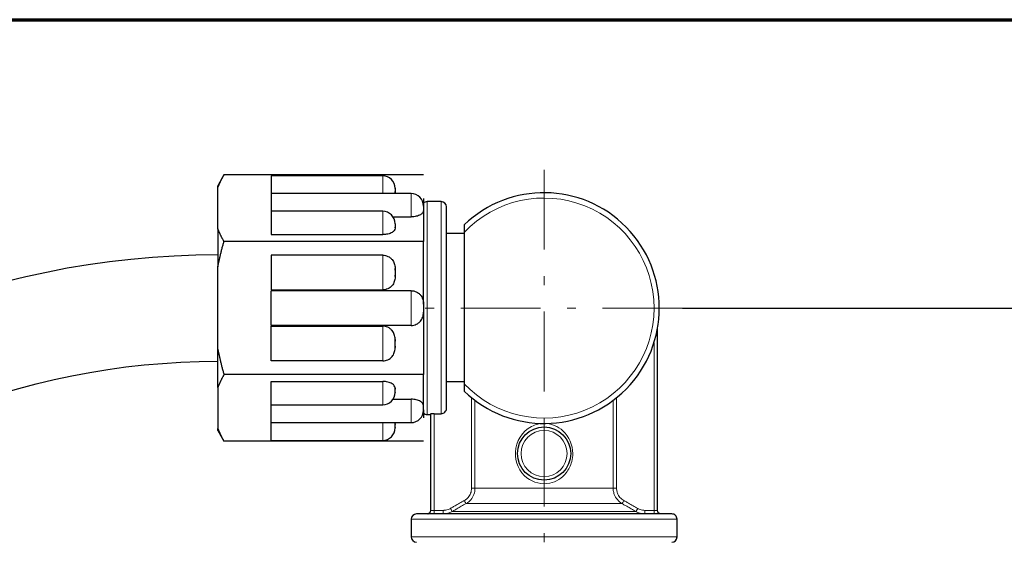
# Model space of a CAD drawing. Header units: millimetres. Extents: x 18 to 610, y -123 to 280.
# Tile 49 of 83: x 119 to 174, y 251 to 280. Entities that reach past the tile are written whole.
import ezdxf

# ---------------------------------------------------------------- set-up
doc = ezdxf.new("R2010")
doc.units = ezdxf.units.MM
doc.linetypes.add('CENTER', pattern=[8, 4.5, -1.5, 0.5, -1.5])
doc.linetypes.add('SOLID', pattern=[0])
doc.styles.add('Arial', font='Arial.ttf', dxfattribs={"height": 7})
doc.dimstyles.get("Standard").update_dxf_attribs({"dimtxt": 5, "dimasz": 5, "dimexe": 0.18, "dimexo": 0.0625, "dimgap": 0.09, "dimtad": 0, "dimtih": 1, "dimtoh": 1, "dimdec": 4, "dimzin": 0, "dimdsep": 46, "dimtxsty": 'Arial', "dimcen": 0.09, "dimadec": 0, "dimazin": 0, "dimtfac": 1, "dimtdec": 4, "dimtofl": 0, "dimtmove": 0, "dimatfit": 3, "dimfxl": 0, "dimtolj": 1, "dimtzin": 0, "dimarcsym": 0})

# ---------------------------------------------------------------- blocks, each defined once
blk = doc.blocks.new('*D14')
at = {"color": 0, "lineweight": -2}
for p, q in [((156.045, 263.781), (243.976, 263.781)), ((242.016, 141.181), (242.016, 256.781)), ((203.444, 134.181), (243.976, 134.181))]:
    blk.add_line(p, q, dxfattribs=at)
at = {"color": 0}
for points in [[(243.182, 256.781), (240.849, 256.781), (242.016, 263.781)], [(240.849, 141.181), (243.182, 141.181), (242.016, 134.181)]]:
    blk.add_solid(points, dxfattribs=at)
at = {"layer": 'Defpoints', "color": 0}
for p in [(156.045, 263.781), (242.016, 263.781), (203.444, 134.181)]:
    blk.add_point(p, dxfattribs=at)
at = {"color": 0, "lineweight": 9, "insert": (234.942, 198.981), "char_height": 7, "attachment_point": 5, "rotation": 90, "style": 'Arial'}
blk.add_mtext('\\A1;129.6', dxfattribs=at)
blk = doc.blocks.new('BlockOfCenters_8', base_point=(148.245, 263.781))
at = {"color": 6, "linetype": 'CENTER', "lineweight": 9}
for points in [[(148.245, 271.581), (148.245, 255.981)], [(156.045, 263.781), (140.445, 263.781)]]:
    blk.add_lwpolyline(points, dxfattribs=at)
blk = doc.blocks.new('BlockOfViews_9')
at = {"linetype": 'SOLID', "lineweight": 30}
for p, q in [((130.194, 271.286, 52), (129.845, 270.679, 52.179)), ((141.445, 271.286, 52), (130.194, 271.286, 52)), ((139.145, 271.237, 53.402), (132.845, 271.237, 53.394)), ((129.845, 268.252, 57.255), (129.845, 270.568, 53.245)), ((139.845, 270.521, 53.326), (139.845, 270.522, 53.324)), ((140.745, 270.237, 55.134), (132.845, 270.237, 55.126)), ((139.845, 270.298, 53.712), (139.845, 270.342, 53.635)), ((141.445, 269.963, 54.292), (141.445, 269.526, 55.05)), ((142.445, 269.781, 52), (141.645, 269.781, 52)), ((139.145, 269.237, 56.866), (132.845, 269.237, 56.858)), ((139.724, 268.92, 56.099), (140.745, 268.92, 56.099)), ((141.445, 269.298, 55.444), (141.445, 267.534, 58.5)), ((139.845, 268.521, 56.79), (139.845, 268.522, 56.788)), ((139.845, 268.298, 57.176), (139.845, 268.342, 57.099)), ((132.845, 267.92, 57.831), (139.145, 267.92, 57.831)), ((143.745, 267.981, 52), (142.745, 267.981, 52)), ((143.745, 268.046, 56.6), (143.745, 259.516, 56.6)), ((141.445, 267.534, 58.5), (130.194, 267.534, 58.5)), ((141.445, 264.004, 58.5), (141.445, 267.534, 58.5)), ((139.145, 266.761, 58.5), (132.845, 266.761, 58.5)), ((129.845, 261.466, 58.5), (129.845, 266.096, 58.5)), ((139.845, 265.922, 58.5), (139.845, 266.004, 58.5)), ((139.845, 265.557, 58.5), (139.845, 265.639, 58.5)), ((132.845, 264.801, 58.5), (139.145, 264.801, 58.5)), ((140.745, 264.761, 58.5), (132.845, 264.761, 58.5)), ((141.445, 263.557, 58.5), (141.445, 260.028, 58.5)), ((140.745, 262.801, 58.5), (132.845, 262.801, 58.5)), ((132.845, 262.761, 58.5), (139.145, 262.761, 58.5)), ((154.645, 252.381, 52.55), (154.645, 262.645, 52.55)), ((139.845, 262.004, 58.5), (139.845, 261.922, 58.5)), ((139.845, 261.639, 58.5), (139.845, 261.557, 58.5)), ((139.145, 260.801, 58.5), (132.845, 260.801, 58.5)), ((141.445, 260.028, 58.5), (130.194, 260.028, 58.5)), ((141.445, 258.263, 55.444), (141.445, 260.028, 58.5)), ((132.845, 259.642, 57.831), (139.145, 259.642, 57.831)), ((142.745, 259.648, 52.75), (143.745, 259.648, 52.75)), ((129.845, 259.309, 57.255), (129.845, 256.994, 53.245)), ((139.845, 259.263, 57.176), (139.845, 259.219, 57.099)), ((139.845, 259.041, 56.79), (139.845, 259.04, 56.788)), ((132.845, 258.325, 56.858), (139.145, 258.325, 56.866)), ((139.724, 258.642, 56.099), (140.745, 258.642, 56.099)), ((141.445, 258.036, 55.05), (141.445, 257.599, 54.292)), ((141.645, 257.781, 52), (141.845, 257.781, 52)), ((141.845, 257.806, 52.55), (141.845, 252.381, 52.55)), ((142.045, 257.828, 52.75), (142.445, 257.828, 52.75)), ((142.745, 258.13, 52.75), (142.745, 258.146, 52.75)), ((132.845, 257.325, 55.126), (140.745, 257.325, 55.134)), ((139.845, 257.263, 53.712), (139.845, 257.219, 53.635)), ((129.845, 256.883, 52.179), (130.194, 256.275, 52)), ((139.845, 257.041, 53.326), (139.845, 257.04, 53.324)), ((141.445, 256.275, 52), (130.194, 256.275, 52)), ((132.845, 256.325, 53.394), (139.145, 256.325, 53.402)), ((141.694, 252.186, 52.606), (141.646, 252.181, 52.581)), ((141.773, 252.224, 52.593), (141.694, 252.186, 52.606)), ((141.828, 252.294, 52.584), (141.773, 252.224, 52.593)), ((141.847, 252.381, 52.581), (141.828, 252.294, 52.584)), ((154.662, 252.294, 52.584), (154.644, 252.381, 52.566)), ((154.717, 252.224, 52.593), (154.662, 252.294, 52.584)), ((154.796, 252.186, 52.606), (154.717, 252.224, 52.593)), ((154.843, 252.181, 52.581), (154.796, 252.186, 52.606)), ((140.745, 251.881, 52), (140.745, 250.881, 52)), ((155.745, 250.881, 52), (155.745, 251.881, 52))]:
    blk.add_line(p, q, dxfattribs=at)
at = {"color": 196, "linetype": 'SOLID', "lineweight": 9}
for p, q in [((154.445, 261.829, 52.75), (154.445, 252.381, 52.75)), ((144.154, 258.73, 52.75), (144.154, 253.624, 52.75)), ((144.348, 253.624, 52.905), (144.348, 258.578, 52.905)), ((152.141, 258.578, 52.905), (152.141, 253.624, 52.905)), ((152.336, 253.624, 52.75), (152.336, 258.73, 52.75)), ((142.045, 252.381, 52.75), (142.045, 257.828, 52.75)), ((142.556, 252.381, 52.75), (142.045, 252.381, 52.75)), ((154.445, 252.381, 52.75), (153.934, 252.381, 52.75))]:
    blk.add_line(p, q, dxfattribs=at)
at = {"color": 6, "linetype": 'CENTER', "lineweight": 9}
blk.add_lwpolyline([(148.246, 257.097), (148.244, 187.961)], dxfattribs=at)
at = {"linetype": 'SOLID', "lineweight": 30}
blk.add_circle((148.245, 255.581, 56.8), 1.5, dxfattribs=at)
at = {"color": 196, "linetype": 'SOLID', "lineweight": 9, "extrusion": (0, 0, -1)}
blk.add_circle((-148.245, 255.581, -57), 1.3, dxfattribs=at)
at = {"linetype": 'SOLID', "lineweight": 30, "extrusion": (1, 0, 0)}
for centre, radius, start, end in [((270.237, 53.418, 132.845), 1, 358.6148, 90.0168), ((270.237, 53.418, 139.845), 0.3, 341.8103, 78.1897), ((269.237, 55.15, 132.845), 1, 358.6148, 90.0168), ((269.237, 55.15, 141.445), 0.3, 341.8103, 78.1897), ((268.237, 56.882, 132.845), 1, 358.6148, 108.4631), ((263.781, 52, 129.845), 6.9, 49.6049, 70.3951), ((268.237, 56.882, 139.845), 0.3, 341.8103, 78.1897), ((265.781, 58.3, 132.845), 1, 11.537, 168.463), ((265.781, 58.3, 139.845), 0.3, 41.8103, 138.1897), ((263.781, 58.3, 141.445), 0.3, 41.8103, 138.1897), ((257.325, 53.418, 139.145), 1, 89.9905, 90.9375)]:
    blk.add_arc(centre, radius, start, end, dxfattribs=at)
at = {"color": 196, "linetype": 'SOLID', "lineweight": 9, "extrusion": (-1, 0, 0)}
for centre, start, end in [((-270.237, 53.418, -139.145), 90.9375, 181.5), ((-269.237, 55.15, -140.745), 71.5369, 181.5), ((-268.237, 56.882, -139.145), 71.5369, 181.5), ((-265.781, 58.3, -139.145), 11.537, 168.463)]:
    blk.add_arc(centre, 1, start, end, dxfattribs=at)
at = {"linetype": 'SOLID', "lineweight": 30}
for centre, radius, start, end in [((139.142, 270.534, 53.428), 0.702, 0.2009, 89.7979), ((140.742, 269.534, 55.16), 0.702, 0.2009, 89.7979), ((148.245, 263.781, 56.3), 6.5, 226.1869, 133.8131), ((141.662, 269.464, 52), 0.318, 93.115, 133.1397), ((142.445, 269.481, 52), 0.3, 0.0068, 89.9903), ((139.142, 268.534, 56.892), 0.702, 0.2009, 89.7979), ((129.905, 218.721, 52.06), 48.059, 90.0717, 179.9197), ((139.142, 259.027, 56.866), 0.702, 270.2021, 359.8016), ((140.742, 258.027, 55.134), 0.702, 270.2021, 359.8016), ((141.658, 258.094, 52), 0.314, 225.8246, 267.5418), ((139.142, 257.027, 53.402), 0.702, 270.2021, 359.8016), ((141.06, 251.866, 52), 0.316, 92.7584, 177.2416), ((141.645, 252.381, 52.55), 0.2, 270, 272.2315), ((141.645, 252.381, 52.55), 0.2, 280.9141, 285.7728), ((141.645, 252.381, 52.55), 0.2, 306.1651, 313.1386), ((141.645, 252.381, 52.55), 0.2, 330.8186, 338.4365), ((141.645, 252.381, 52.55), 0.2, 357.5891, 360), ((155.445, 251.881, 52), 0.3, 0.0004, 90.0025), ((141.072, 250.908, 52), 0.328, 184.7369, 265.2601), ((155.445, 250.881, 52), 0.3, 270.0015, 359.9985)]:
    blk.add_arc(centre, radius, start, end, dxfattribs=at)
at = {"linetype": 'SOLID', "lineweight": 30, "extrusion": (-1, 0, 0)}
for centre, radius, start, end in [((-263.781, 52, -129.845), 6.9, 169.6049, 178.515), ((-270.237, 53.418, -139.145), 1, 89.9905, 90.9375), ((-263.781, 52, -142.745), 5.7, 7.5608, 181.5), ((-263.781, 58.3, -132.845), 1, 11.537, 168.463), ((-261.781, 58.3, -132.845), 1, 11.537, 168.463), ((-261.781, 58.3, -139.845), 0.3, 41.8103, 138.1897), ((-263.781, 52, -129.845), 6.9, 49.6049, 70.3951), ((-259.325, 56.882, -132.845), 1, 358.6148, 108.4631), ((-259.325, 56.882, -139.845), 0.3, 341.8103, 78.1897), ((-258.325, 55.15, -132.845), 1, 358.6148, 90.0168), ((-258.325, 55.15, -141.445), 0.3, 341.8103, 78.1897), ((-257.325, 53.418, -132.845), 1, 358.6148, 90.0168), ((-257.325, 53.418, -139.845), 0.3, 341.8103, 78.1897), ((-263.781, 52, -129.845), 6.9, 1.485, 10.3951)]:
    blk.add_arc(centre, radius, start, end, dxfattribs=at)
at = {"color": 196, "linetype": 'SOLID', "lineweight": 9, "extrusion": (1.62443e-32, 1.25101e-31, -1)}
blk.add_arc((-148.245, 263.781, -56.6), 6.2, 43.464, 316.536, dxfattribs=at)
at = {"color": 196, "linetype": 'SOLID', "lineweight": 9, "extrusion": (-1, 1.4803e-16, 0)}
blk.add_arc((-263.781, 52, -141.645), 6, 0, 180, dxfattribs=at)
at = {"color": 196, "linetype": 'SOLID', "lineweight": 9, "extrusion": (1, -1.4803e-16, 0)}
blk.add_arc((263.781, 52, 142.445), 6, 0, 172.8192, dxfattribs=at)
at = {"color": 196, "linetype": 'SOLID', "lineweight": 9, "extrusion": (1, 0, 0)}
for centre, radius, start, end in [((263.781, 58.3, 140.745), 1, 11.537, 168.463), ((261.781, 58.3, 139.145), 1, 11.537, 168.463), ((259.325, 56.882, 139.145), 1, 71.5369, 181.5), ((258.325, 55.15, 140.745), 1, 71.5369, 181.5), ((257.325, 53.418, 139.145), 1, 90.9375, 181.5), ((252.381, 52.95, 142.045), 0.2, 180, 270), ((252.381, 52.95, 142.556), 0.2, 180, 270), ((252.381, 52.95, 154.445), 0.2, 180, 270)]:
    blk.add_arc(centre, radius, start, end, dxfattribs=at)
at = {"linetype": 'SOLID', "lineweight": 30, "extrusion": (2.01459e-09, -2.42531e-09, -1)}
blk.add_arc((-129.84, 218.786, -51.097), 41.996, 0.0054, 90.0061, dxfattribs=at)
at = {"color": 196, "linetype": 'SOLID', "lineweight": 9, "extrusion": (0, 1, 0)}
blk.add_arc((-144.154, 52.95, 253.624), 0.2, 193.0729, 270, dxfattribs=at)
at = {"color": 196, "linetype": 'SOLID', "lineweight": 9, "extrusion": (-4.44089e-16, -1, 0)}
blk.add_arc((148.245, 52, -253.624), 4, 13.0729, 166.9271, dxfattribs=at)
at = {"color": 196, "linetype": 'SOLID', "lineweight": 9, "extrusion": (0, -1, 0)}
blk.add_arc((152.336, 52.95, -253.624), 0.2, 193.0729, 270, dxfattribs=at)
at = {"color": 196, "linetype": 'SOLID', "lineweight": 9, "extrusion": (0.87068, 0.49185, 1.09213e-15)}
blk.add_arc((149.522, 52.95, 249.559), 0.2, 185.927, 270, dxfattribs=at)
at = {"color": 196, "linetype": 'SOLID', "lineweight": 9, "extrusion": (4.44089e-16, 1, 0)}
blk.add_arc((-148.245, 52, 252.758), 4.5, 11.9186, 168.0814, dxfattribs=at)
at = {"color": 196, "linetype": 'SOLID', "lineweight": 9, "extrusion": (0.87068, -0.49185, 0)}
blk.add_arc((295.35, 52.95, 8.588), 0.2, 185.927, 270, dxfattribs=at)
at = {"linetype": 'SOLID', "lineweight": 30, "extrusion": (-4.44089e-16, -1, 0)}
blk.add_arc((148.245, 52, -252.181), 7.2, 0, 180, dxfattribs=at)
at = {"color": 196, "linetype": 'SOLID', "lineweight": 9, "extrusion": (1.53134e-16, -1, 0)}
blk.add_arc((142.045, 52.55, -252.381), 0.2, 90, 180, dxfattribs=at)
at = {"color": 196, "linetype": 'SOLID', "lineweight": 9, "extrusion": (0.869436, 0.494046, 0)}
blk.add_arc((148.893, 52.95, 249.036), 0.2, 185.0766, 270, dxfattribs=at)
at = {"color": 196, "linetype": 'SOLID', "lineweight": 9, "extrusion": (-3.37201e-16, -1, 5.30734e-32)}
blk.add_arc((148.245, 52, -252.315), 5.268, 10.1937, 169.8063, dxfattribs=at)
at = {"color": 196, "linetype": 'SOLID', "lineweight": 9, "extrusion": (0.869436, -0.494046, -1.097e-15)}
blk.add_arc((295.372, 52.95, 8.742), 0.2, 185.0766, 270, dxfattribs=at)
at = {"color": 196, "linetype": 'SOLID', "lineweight": 9, "extrusion": (1, 4.44089e-15, 0)}
blk.add_arc((252.381, 52.95, 153.934), 0.2, 180, 270, dxfattribs=at)
at = {"color": 196, "linetype": 'SOLID', "lineweight": 9, "extrusion": (-1.53134e-16, -1, 0)}
blk.add_arc((154.445, 52.55, -252.381), 0.2, 0, 90, dxfattribs=at)
at = {"linetype": 'SOLID', "lineweight": 30, "extrusion": (0, 0, -1)}
for start, end in [(358.8598, 360), (330.8, 337.9248), (306.0694, 312.8882), (281.5212, 285.7836), (270, 272.4816)]:
    blk.add_arc((-154.845, 252.381, -52.55), 0.2, start, end, dxfattribs=at)
at = {"color": 196, "linetype": 'SOLID', "lineweight": 9, "extrusion": (2.61361e-16, 1, 0)}
blk.add_arc((-148.245, 52, 251.881), 7.5, 0, 180, dxfattribs=at)
at = {"color": 196, "linetype": 'SOLID', "lineweight": 9, "extrusion": (-2.61361e-16, -1, 0)}
blk.add_arc((148.245, 52, -250.881), 7.5, 0, 180, dxfattribs=at)
at = {"linetype": 'SOLID', "lineweight": 30}
for points, weights in [([(129.845, 270.568, 53.245), (129.978, 270.912, 52.649), (130.194, 271.286, 52)], [1, 1.01542290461, 1.0208149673]), ([(130.194, 267.534, 58.5), (129.978, 267.908, 57.851), (129.845, 268.252, 57.255)], [1.0208149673, 1.01542290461, 1]), ([(129.845, 266.096, 58.5), (129.978, 266.785, 58.5), (130.194, 267.534, 58.5)], [1, 1.01542290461, 1.0208149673]), ([(129.845, 261.466, 58.5), (129.978, 260.777, 58.5), (130.194, 260.028, 58.5)], [1, 1.01542290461, 1.0208149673]), ([(130.194, 260.028, 58.5), (129.978, 259.654, 57.851), (129.845, 259.309, 57.255)], [1.0208149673, 1.01542290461, 1]), ([(129.845, 256.994, 53.245), (129.978, 256.65, 52.649), (130.194, 256.275, 52)], [1, 1.01542290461, 1.0208149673])]:
    blk.add_rational_spline(points, weights, degree=2, dxfattribs=at)
for points in [[(139.845, 270.523, 53.323), (139.845, 270.522, 53.323), (139.845, 270.522, 53.324), (139.845, 270.522, 53.324)], [(141.445, 269.523, 55.055), (141.445, 269.522, 55.055), (141.445, 269.522, 55.056), (141.445, 269.522, 55.056)], [(139.845, 268.523, 56.787), (139.845, 268.522, 56.787), (139.845, 268.522, 56.788), (139.845, 268.522, 56.788)], [(139.845, 259.039, 56.787), (139.845, 259.039, 56.787), (139.845, 259.04, 56.788), (139.845, 259.04, 56.788)], [(141.445, 258.039, 55.055), (141.445, 258.039, 55.055), (141.445, 258.04, 55.056), (141.445, 258.04, 55.056)], [(139.845, 257.039, 53.323), (139.845, 257.039, 53.323), (139.845, 257.04, 53.324), (139.845, 257.04, 53.324)]]:
    blk.add_open_spline(points, degree=3, dxfattribs=at)
for points, knots in [([(139.845, 270.298, 53.712), (139.845, 270.292, 53.722), (139.845, 270.287, 53.732), (139.843, 270.266, 53.767), (139.841, 270.251, 53.793), (139.837, 270.237, 53.818)], [-4.9817118, -4.9817118, -4.9817118, -4.9817118, -4.9497073, -4.9497073, -4.8674276, -4.8674276, -4.8674276, -4.8674276]), ([(141.445, 269.298, 55.444), (141.445, 269.292, 55.454), (141.445, 269.287, 55.464), (141.442, 269.237, 55.55), (141.426, 269.194, 55.625), (141.386, 269.136, 55.724), (141.368, 269.116, 55.759), (141.325, 269.078, 55.825), (141.3, 269.06, 55.857), (141.243, 269.026, 55.915), (141.206, 269.008, 55.947), (141.123, 268.976, 56.002), (141.078, 268.962, 56.025), (140.992, 268.942, 56.06), (140.944, 268.934, 56.075), (140.843, 268.923, 56.094), (140.792, 268.92, 56.099), (140.745, 268.92, 56.099)], [-2.385148, -2.385148, -2.385148, -2.385148, -2.353143, -2.353143, -2.109723, -2.109723, -1.988955, -1.988955, -1.868187, -1.868187, -1.724803, -1.724803, -1.581419, -1.581419, -1.43985, -1.43985, -1.298282, -1.298282, -1.298282, -1.298282]), ([(139.845, 268.298, 57.176), (139.845, 268.292, 57.186), (139.845, 268.287, 57.196), (139.842, 268.237, 57.282), (139.826, 268.194, 57.357), (139.786, 268.136, 57.456), (139.768, 268.116, 57.491), (139.725, 268.078, 57.557), (139.7, 268.06, 57.589), (139.643, 268.026, 57.647), (139.606, 268.008, 57.679), (139.523, 267.976, 57.734), (139.478, 267.962, 57.757), (139.392, 267.942, 57.792), (139.344, 267.934, 57.807), (139.243, 267.923, 57.826), (139.192, 267.92, 57.831), (139.145, 267.92, 57.831)], [-4.981712, -4.981712, -4.981712, -4.981712, -4.949707, -4.949707, -4.706287, -4.706287, -4.585519, -4.585519, -4.464751, -4.464751, -4.321367, -4.321367, -4.177983, -4.177983, -4.036414, -4.036414, -3.894846, -3.894846, -3.894846, -3.894846]), ([(143.745, 268.471, 56.3), (143.745, 268.471, 56.333), (143.745, 268.462, 56.372), (143.745, 268.429, 56.436), (143.745, 268.399, 56.472), (143.745, 268.33, 56.528), (143.745, 268.278, 56.555), (143.745, 268.176, 56.59), (143.745, 268.105, 56.6), (143.745, 268.046, 56.6)], [2.2020352, 2.2020352, 2.2020352, 2.2020352, 2.3012634, 2.3012634, 2.4193213, 2.4193213, 2.5655716, 2.5655716, 2.7440395, 2.7440395, 2.7440395, 2.7440395]), ([(139.145, 266.761, 58.5), (139.192, 266.761, 58.5), (139.243, 266.755, 58.5), (139.344, 266.733, 58.5), (139.392, 266.716, 58.5), (139.478, 266.676, 58.5), (139.523, 266.649, 58.5), (139.606, 266.586, 58.5), (139.643, 266.549, 58.5), (139.7, 266.481, 58.5), (139.725, 266.445, 58.5), (139.768, 266.369, 58.5), (139.786, 266.328, 58.5), (139.826, 266.214, 58.5), (139.842, 266.127, 58.5), (139.845, 266.028, 58.5), (139.845, 266.016, 58.5), (139.845, 266.004, 58.5)], [-1.298282, -1.298282, -1.298282, -1.298282, -1.156714, -1.156714, -1.015145, -1.015145, -0.871761, -0.871761, -0.728377, -0.728377, -0.607609, -0.607609, -0.486841, -0.486841, -0.243421, -0.243421, -0.211416, -0.211416, -0.211416, -0.211416]), ([(139.845, 265.557, 58.5), (139.845, 265.546, 58.5), (139.845, 265.534, 58.5), (139.842, 265.435, 58.5), (139.826, 265.348, 58.5), (139.786, 265.233, 58.5), (139.768, 265.193, 58.5), (139.725, 265.116, 58.5), (139.7, 265.08, 58.5), (139.643, 265.013, 58.5), (139.606, 264.976, 58.5), (139.523, 264.913, 58.5), (139.478, 264.886, 58.5), (139.392, 264.846, 58.5), (139.344, 264.829, 58.5), (139.243, 264.806, 58.5), (139.192, 264.801, 58.5), (139.145, 264.801, 58.5)], [-4.981712, -4.981712, -4.981712, -4.981712, -4.949707, -4.949707, -4.706287, -4.706287, -4.585519, -4.585519, -4.464751, -4.464751, -4.321367, -4.321367, -4.177983, -4.177983, -4.036414, -4.036414, -3.894846, -3.894846, -3.894846, -3.894846]), ([(140.745, 264.761, 58.5), (140.792, 264.761, 58.5), (140.843, 264.755, 58.5), (140.944, 264.733, 58.5), (140.992, 264.716, 58.5), (141.078, 264.676, 58.5), (141.123, 264.649, 58.5), (141.206, 264.586, 58.5), (141.243, 264.549, 58.5), (141.3, 264.481, 58.5), (141.325, 264.445, 58.5), (141.368, 264.369, 58.5), (141.386, 264.328, 58.5), (141.426, 264.214, 58.5), (141.442, 264.127, 58.5), (141.445, 264.028, 58.5), (141.445, 264.016, 58.5), (141.445, 264.004, 58.5)], [-3.894846, -3.894846, -3.894846, -3.894846, -3.753277, -3.753277, -3.611709, -3.611709, -3.468325, -3.468325, -3.324941, -3.324941, -3.204173, -3.204173, -3.083405, -3.083405, -2.839985, -2.839985, -2.80798, -2.80798, -2.80798, -2.80798]), ([(140.745, 262.801, 58.5), (140.792, 262.801, 58.5), (140.843, 262.806, 58.5), (140.944, 262.829, 58.5), (140.992, 262.846, 58.5), (141.078, 262.886, 58.5), (141.123, 262.913, 58.5), (141.206, 262.976, 58.5), (141.243, 263.013, 58.5), (141.3, 263.08, 58.5), (141.325, 263.116, 58.5), (141.368, 263.193, 58.5), (141.386, 263.233, 58.5), (141.426, 263.348, 58.5), (141.442, 263.435, 58.5), (141.445, 263.534, 58.5), (141.445, 263.546, 58.5), (141.445, 263.557, 58.5)], [-3.894846, -3.894846, -3.894846, -3.894846, -3.753277, -3.753277, -3.611709, -3.611709, -3.468325, -3.468325, -3.324941, -3.324941, -3.204173, -3.204173, -3.083405, -3.083405, -2.839985, -2.839985, -2.80798, -2.80798, -2.80798, -2.80798]), ([(139.845, 262.004, 58.5), (139.845, 262.016, 58.5), (139.845, 262.028, 58.5), (139.842, 262.127, 58.5), (139.826, 262.214, 58.5), (139.786, 262.328, 58.5), (139.768, 262.369, 58.5), (139.725, 262.445, 58.5), (139.7, 262.481, 58.5), (139.643, 262.549, 58.5), (139.606, 262.586, 58.5), (139.523, 262.649, 58.5), (139.478, 262.676, 58.5), (139.392, 262.716, 58.5), (139.344, 262.733, 58.5), (139.243, 262.755, 58.5), (139.192, 262.761, 58.5), (139.145, 262.761, 58.5)], [-4.981712, -4.981712, -4.981712, -4.981712, -4.949707, -4.949707, -4.706287, -4.706287, -4.585519, -4.585519, -4.464751, -4.464751, -4.321367, -4.321367, -4.177983, -4.177983, -4.036414, -4.036414, -3.894846, -3.894846, -3.894846, -3.894846]), ([(139.145, 260.801, 58.5), (139.192, 260.801, 58.5), (139.243, 260.806, 58.5), (139.344, 260.829, 58.5), (139.392, 260.846, 58.5), (139.478, 260.886, 58.5), (139.523, 260.913, 58.5), (139.606, 260.976, 58.5), (139.643, 261.013, 58.5), (139.7, 261.08, 58.5), (139.725, 261.116, 58.5), (139.768, 261.193, 58.5), (139.786, 261.233, 58.5), (139.826, 261.348, 58.5), (139.842, 261.435, 58.5), (139.845, 261.534, 58.5), (139.845, 261.546, 58.5), (139.845, 261.557, 58.5)], [-1.298282, -1.298282, -1.298282, -1.298282, -1.156714, -1.156714, -1.015145, -1.015145, -0.871761, -0.871761, -0.728377, -0.728377, -0.607609, -0.607609, -0.486841, -0.486841, -0.243421, -0.243421, -0.211416, -0.211416, -0.211416, -0.211416]), ([(139.845, 259.263, 57.176), (139.845, 259.269, 57.186), (139.845, 259.275, 57.196), (139.842, 259.325, 57.282), (139.826, 259.368, 57.357), (139.786, 259.425, 57.456), (139.768, 259.446, 57.491), (139.725, 259.484, 57.557), (139.7, 259.502, 57.589), (139.643, 259.536, 57.647), (139.606, 259.554, 57.679), (139.523, 259.586, 57.734), (139.478, 259.599, 57.757), (139.392, 259.619, 57.792), (139.344, 259.628, 57.807), (139.243, 259.639, 57.826), (139.192, 259.642, 57.831), (139.145, 259.642, 57.831)], [-4.981712, -4.981712, -4.981712, -4.981712, -4.949707, -4.949707, -4.706287, -4.706287, -4.585519, -4.585519, -4.464751, -4.464751, -4.321367, -4.321367, -4.177983, -4.177983, -4.036414, -4.036414, -3.894846, -3.894846, -3.894846, -3.894846]), ([(143.745, 259.516, 56.6), (143.745, 259.456, 56.6), (143.745, 259.386, 56.59), (143.745, 259.283, 56.555), (143.745, 259.231, 56.528), (143.745, 259.163, 56.472), (143.745, 259.132, 56.436), (143.745, 259.1, 56.372), (143.745, 259.09, 56.333), (143.745, 259.09, 56.3)], [1.6600309, 1.6600309, 1.6600309, 1.6600309, 1.8384988, 1.8384988, 1.9847491, 1.9847491, 2.102807, 2.102807, 2.2020352, 2.2020352, 2.2020352, 2.2020352]), ([(141.445, 258.263, 55.444), (141.445, 258.269, 55.454), (141.445, 258.275, 55.464), (141.442, 258.325, 55.55), (141.426, 258.368, 55.625), (141.386, 258.425, 55.724), (141.368, 258.446, 55.759), (141.325, 258.484, 55.825), (141.3, 258.502, 55.857), (141.243, 258.536, 55.915), (141.206, 258.554, 55.947), (141.123, 258.586, 56.002), (141.078, 258.599, 56.025), (140.992, 258.619, 56.06), (140.944, 258.628, 56.075), (140.843, 258.639, 56.094), (140.792, 258.642, 56.099), (140.745, 258.642, 56.099)], [-2.385148, -2.385148, -2.385148, -2.385148, -2.353143, -2.353143, -2.109723, -2.109723, -1.988955, -1.988955, -1.868187, -1.868187, -1.724803, -1.724803, -1.581419, -1.581419, -1.43985, -1.43985, -1.298282, -1.298282, -1.298282, -1.298282]), ([(142.045, 257.828, 52.75), (142.02, 257.828, 52.75), (141.993, 257.827, 52.745), (141.943, 257.825, 52.725), (141.921, 257.823, 52.709), (141.886, 257.819, 52.674), (141.87, 257.816, 52.651), (141.85, 257.811, 52.602), (141.845, 257.808, 52.575), (141.845, 257.806, 52.55)], [-0.6040235, -0.6040235, -0.6040235, -0.6040235, -0.5285735, -0.5285735, -0.4531234, -0.4531234, -0.3774678, -0.3774678, -0.3018122, -0.3018122, -0.3018122, -0.3018122]), ([(142.445, 257.828, 52.75), (142.482, 257.828, 52.75), (142.525, 257.837, 52.75), (142.593, 257.865, 52.75), (142.63, 257.89, 52.75), (142.683, 257.943, 52.75), (142.708, 257.98, 52.75), (142.736, 258.049, 52.75), (142.745, 258.093, 52.75), (142.745, 258.13, 52.75)], [-1.7849736, -1.7849736, -1.7849736, -1.7849736, -1.6741898, -1.6741898, -1.5629584, -1.5629584, -1.4511534, -1.4511534, -1.338819, -1.338819, -1.338819, -1.338819]), ([(139.845, 257.263, 53.712), (139.845, 257.269, 53.722), (139.845, 257.275, 53.732), (139.843, 257.296, 53.767), (139.841, 257.311, 53.793), (139.837, 257.325, 53.818)], [-4.9817118, -4.9817118, -4.9817118, -4.9817118, -4.9497073, -4.9497073, -4.8674276, -4.8674276, -4.8674276, -4.8674276])]:
    blk.add_open_spline(points, degree=3, knots=knots, dxfattribs=at)
at = {"color": 196, "linetype": 'SOLID', "lineweight": 9}
for points, knots in [([(148.245, 257.281, 56), (148.003, 257.281, 56), (147.76, 257.222, 55.977), (147.015, 256.846, 55.844), (146.652, 256.271, 55.669), (146.605, 255.097, 55.649), (146.858, 254.547, 55.776), (147.634, 253.938, 55.97), (148.116, 253.821, 56.023), (148.923, 253.989, 55.959), (149.256, 254.199, 55.878), (149.636, 254.678, 55.754), (149.745, 254.896, 55.709), (149.844, 255.277, 55.667), (149.864, 255.429, 55.658), (149.864, 255.581, 55.658)], [-6.853325, -6.853325, -6.853325, -6.853325, -6.203694, -6.203694, -4.629308, -4.629308, -3.216396, -3.216396, -1.99974, -1.99974, -1.007621, -1.007621, -0.387547, -0.387547, 0, 0, 0, 0]), ([(149.864, 255.581, 55.658), (149.864, 256.062, 55.658), (149.659, 256.535, 55.758), (149.031, 257.122, 55.934), (148.638, 257.281, 56), (148.245, 257.281, 56)], [-9.138108, -9.138108, -9.138108, -9.138108, -7.909745, -7.909745, -6.853325, -6.853325, -6.853325, -6.853325]), ([(144.154, 253.624, 52.75), (144.154, 253.53, 52.75), (144.136, 253.434, 52.75), (144.069, 253.259, 52.75), (144.021, 253.179, 52.75), (143.923, 253.065, 52.75), (143.881, 253.025, 52.75), (143.805, 252.969, 52.75), (143.775, 252.949, 52.75), (143.744, 252.931, 52.75)], [-0.8391722, -0.8391722, -0.8391722, -0.8391722, -0.5551447, -0.5551447, -0.2797241, -0.2797241, -0.1075862, -0.1075862, 0, 0, 0, 0]), ([(143.842, 252.758, 52.929), (143.88, 252.78, 52.928), (143.918, 252.805, 52.926), (144.011, 252.876, 52.922), (144.064, 252.926, 52.919), (144.185, 253.067, 52.913), (144.244, 253.168, 52.91), (144.327, 253.386, 52.906), (144.348, 253.506, 52.905), (144.348, 253.624, 52.905)], [0, 0, 0, 0, 0.1075862, 0.1075862, 0.2797241, 0.2797241, 0.5551447, 0.5551447, 0.8391722, 0.8391722, 0.8391722, 0.8391722]), ([(152.141, 253.624, 52.905), (152.141, 253.579, 52.905), (152.144, 253.534, 52.905), (152.16, 253.418, 52.906), (152.178, 253.347, 52.907), (152.243, 253.172, 52.91), (152.303, 253.071, 52.913), (152.453, 252.893, 52.92), (152.546, 252.816, 52.925), (152.648, 252.758, 52.929)], [0, 0, 0, 0, 0.1075936, 0.1075936, 0.2797434, 0.2797434, 0.555183, 0.555183, 0.8392301, 0.8392301, 0.8392301, 0.8392301]), ([(152.746, 252.931, 52.75), (152.663, 252.978, 52.75), (152.588, 253.04, 52.75), (152.467, 253.182, 52.75), (152.419, 253.263, 52.75), (152.366, 253.403, 52.75), (152.351, 253.459, 52.75), (152.338, 253.552, 52.75), (152.336, 253.588, 52.75), (152.336, 253.624, 52.75)], [-0.8392301, -0.8392301, -0.8392301, -0.8392301, -0.555183, -0.555183, -0.2797434, -0.2797434, -0.1075936, -0.1075936, 0, 0, 0, 0]), ([(143.744, 252.931, 52.75), (143.656, 252.881, 52.75), (143.567, 252.832, 52.75), (143.393, 252.733, 52.75), (143.308, 252.685, 52.75), (143.169, 252.606, 52.75), (143.115, 252.575, 52.75), (143.028, 252.526, 52.75), (142.995, 252.507, 52.75), (142.961, 252.488, 52.75)], [0, 0, 0, 0, 0.3043719, 0.3043719, 0.5995205, 0.5995205, 0.7839883, 0.7839883, 0.8992807, 0.8992807, 0.8992807, 0.8992807]), ([(143.06, 252.315, 52.932), (143.093, 252.334, 52.932), (143.127, 252.353, 52.932), (143.214, 252.402, 52.932), (143.267, 252.432, 52.932), (143.406, 252.511, 52.931), (143.491, 252.56, 52.931), (143.665, 252.658, 52.93), (143.753, 252.708, 52.93), (143.842, 252.758, 52.929)], [-0.8992807, -0.8992807, -0.8992807, -0.8992807, -0.7839883, -0.7839883, -0.5995205, -0.5995205, -0.3043719, -0.3043719, 0, 0, 0, 0]), ([(152.648, 252.758, 52.929), (152.681, 252.739, 52.93), (152.715, 252.72, 52.93), (152.801, 252.671, 52.93), (152.855, 252.641, 52.93), (152.994, 252.562, 52.931), (153.079, 252.514, 52.931), (153.253, 252.415, 52.932), (153.341, 252.365, 52.932), (153.43, 252.315, 52.932)], [-0.8992807, -0.8992807, -0.8992807, -0.8992807, -0.7839883, -0.7839883, -0.5995205, -0.5995205, -0.3043719, -0.3043719, 0, 0, 0, 0]), ([(153.528, 252.488, 52.75), (153.44, 252.538, 52.75), (153.351, 252.588, 52.75), (153.178, 252.687, 52.75), (153.092, 252.735, 52.75), (152.953, 252.814, 52.75), (152.899, 252.844, 52.75), (152.812, 252.894, 52.75), (152.779, 252.912, 52.75), (152.746, 252.931, 52.75)], [0, 0, 0, 0, 0.3043719, 0.3043719, 0.5995205, 0.5995205, 0.7839883, 0.7839883, 0.8992807, 0.8992807, 0.8992807, 0.8992807]), ([(142.961, 252.488, 52.75), (142.92, 252.464, 52.75), (142.876, 252.444, 52.75), (142.787, 252.413, 52.75), (142.742, 252.401, 52.75), (142.668, 252.388, 52.75), (142.639, 252.385, 52.75), (142.592, 252.381, 52.75), (142.574, 252.381, 52.75), (142.556, 252.381, 52.75)], [-0.4233952, -0.4233952, -0.4233952, -0.4233952, -0.2800922, -0.2800922, -0.1411317, -0.1411317, -0.0542814, -0.0542814, 0, 0, 0, 0]), ([(142.556, 252.181, 52.95), (142.578, 252.181, 52.949), (142.601, 252.182, 52.949), (142.659, 252.185, 52.947), (142.695, 252.19, 52.945), (142.788, 252.206, 52.942), (142.843, 252.221, 52.94), (142.954, 252.26, 52.936), (143.008, 252.285, 52.934), (143.06, 252.315, 52.932)], [0, 0, 0, 0, 0.0542814, 0.0542814, 0.1411317, 0.1411317, 0.2800922, 0.2800922, 0.4233952, 0.4233952, 0.4233952, 0.4233952]), ([(153.43, 252.315, 52.932), (153.449, 252.304, 52.933), (153.469, 252.293, 52.934), (153.522, 252.267, 52.936), (153.555, 252.253, 52.937), (153.643, 252.221, 52.94), (153.699, 252.207, 52.942), (153.815, 252.186, 52.946), (153.875, 252.181, 52.948), (153.934, 252.181, 52.95)], [0, 0, 0, 0, 0.0542814, 0.0542814, 0.1411317, 0.1411317, 0.2800922, 0.2800922, 0.4233952, 0.4233952, 0.4233952, 0.4233952]), ([(153.934, 252.381, 52.75), (153.886, 252.381, 52.75), (153.838, 252.385, 52.75), (153.745, 252.401, 52.75), (153.7, 252.413, 52.75), (153.629, 252.439, 52.75), (153.602, 252.45, 52.75), (153.56, 252.471, 52.75), (153.544, 252.479, 52.75), (153.528, 252.488, 52.75)], [-0.4233952, -0.4233952, -0.4233952, -0.4233952, -0.2800922, -0.2800922, -0.1411317, -0.1411317, -0.0542814, -0.0542814, 0, 0, 0, 0])]:
    blk.add_open_spline(points, degree=3, knots=knots, dxfattribs=at)
blk.add_blockref('BlockOfCenters_8', (148.245, 263.781))
blk = doc.blocks.new('A21-m2')
at = {"color": 51, "linetype": 'SOLID', "lineweight": 70}
blk.add_line((23.099, 280.032), (609.821, 280.032), dxfattribs=at)

msp = doc.modelspace()

# ---------------------------------------------------------------- block references
for name in ['A21-m2', 'BlockOfViews_9']:
    msp.add_blockref(name, (0, 0))

# ---------------------------------------------------------------- dimensions: what is measured, and where the dimension line sits
at = {"lineweight": 9}
dim = msp.add_linear_dim(base=(242.016, 263.781), p1=(203.444, 134.181), p2=(156.045, 263.781), angle=90, dimstyle='Standard', override={"dimtxt": 7, "dimasz": 7, "dimexe": 1.96, "dimexo": 0, "dimgap": 3.5, "dimtad": 1, "dimtih": 0, "dimtoh": 1, "dimdec": 1, "dimlfac": 1, "dimpost": '<>', "dimsah": 1, "dimse1": 0, "dimse2": 0, "dimtix": 1}, dxfattribs=at)
dim.commit()
dim.dimension.update_dxf_attribs({"geometry": '*D14', "text_midpoint": (242.016, 198.981), "dimtype": 160})

doc.saveas('drawing.dxf')
